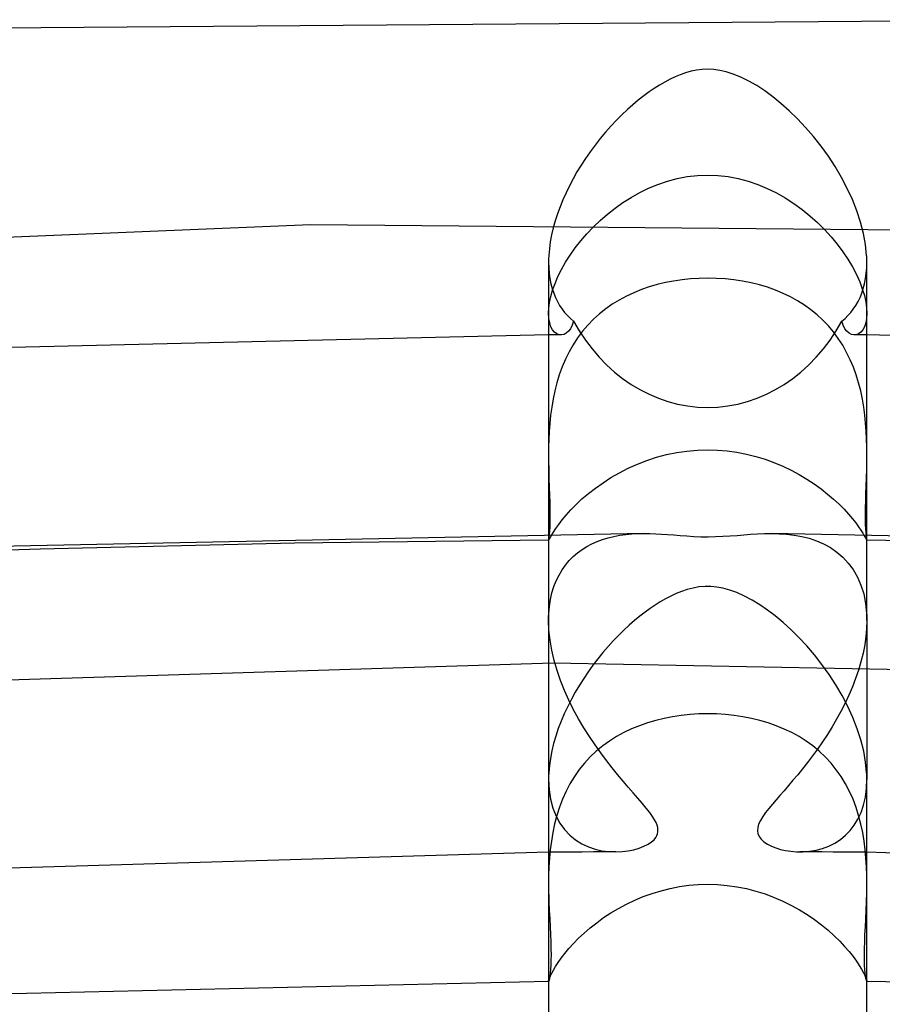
# Model space of a CAD drawing. Header units: millimetres. Extents: x -247 to 247, y -141 to 230.
# Tile 67 of 99: x -9 to 2, y 218 to 230. Entities that reach past the tile are written whole.
import ezdxf

# ---------------------------------------------------------------- set-up
doc = ezdxf.new("R2010")
doc.units = ezdxf.units.MM
doc.layers.add('HIDDEN', color=7, linetype='Continuous')
doc.layers.add('THICK', color=7, linetype='Continuous')

msp = doc.modelspace()

# ---------------------------------------------------------------- linework, layer by layer
at = {"layer": 'HIDDEN'}
for p, q in [((-0.627, 228.038), (-0.507, 228.079)), ((-0.507, 228.079), (-0.384, 228.112)), ((-0.384, 228.112), (-0.257, 228.136)), ((-0.257, 228.136), (-0.129, 228.151)), ((-0.129, 228.151), (0, 228.156)), ((0, 228.156), (0.129, 228.151)), ((0.129, 228.151), (0.257, 228.136)), ((0.257, 228.136), (0.383, 228.112)), ((0.383, 228.112), (0.507, 228.079)), ((0.507, 228.079), (0.629, 228.038)), ((-0.855, 227.936), (-0.743, 227.99)), ((-0.743, 227.99), (-0.627, 228.038)), ((0.629, 228.038), (0.748, 227.988)), ((0.748, 227.988), (0.863, 227.932)), ((-1.066, 227.81), (-0.963, 227.876)), ((-0.963, 227.876), (-0.855, 227.936)), ((0.863, 227.932), (0.975, 227.868)), ((0.975, 227.868), (1.083, 227.799)), ((-1.26, 227.665), (-1.165, 227.74)), ((-1.165, 227.74), (-1.066, 227.81)), ((1.083, 227.799), (1.186, 227.724)), ((1.186, 227.724), (1.285, 227.644)), ((-1.437, 227.504), (-1.351, 227.586)), ((-1.351, 227.586), (-1.26, 227.665)), ((1.285, 227.644), (1.379, 227.56)), ((-4.992, 227.531), (-20.41, 226.886)), ((10.486, 227.392), (-4.992, 227.531)), ((-1.518, 227.418), (-1.437, 227.504)), ((1.379, 227.56), (1.468, 227.472)), ((1.468, 227.472), (1.551, 227.381)), ((-1.664, 227.241), (-1.594, 227.33)), ((-1.594, 227.33), (-1.518, 227.418)), ((1.551, 227.381), (1.628, 227.288)), ((-1.728, 227.15), (-1.664, 227.241)), ((1.628, 227.288), (1.699, 227.193)), ((-1.786, 227.06), (-1.728, 227.15)), ((1.699, 227.193), (1.763, 227.098)), ((1.763, 227.098), (1.819, 227.002)), ((-2, 227.06), (-1.998, 226.989)), ((-1.998, 226.989), (-1.993, 226.92)), ((-1.882, 226.88), (-1.837, 226.969)), ((-1.837, 226.969), (-1.786, 227.06)), ((1.819, 227.002), (1.868, 226.908)), ((1.993, 226.92), (1.998, 226.989)), ((1.998, 226.989), (2, 227.06)), ((-1.993, 226.92), (-1.984, 226.854)), ((-1.984, 226.854), (-1.971, 226.79)), ((-1.919, 226.793), (-1.882, 226.88)), ((-0.322, 226.84), (-0.428, 226.824)), ((-0.215, 226.851), (-0.322, 226.84)), ((-0.108, 226.858), (-0.215, 226.851)), ((0, 226.86), (-0.108, 226.858)), ((0.11, 226.858), (0, 226.86)), ((0.22, 226.851), (0.11, 226.858)), ((0.329, 226.839), (0.22, 226.851)), ((0.437, 226.823), (0.329, 226.839)), ((1.868, 226.908), (1.91, 226.815)), ((1.971, 226.79), (1.984, 226.854)), ((1.984, 226.854), (1.993, 226.92)), ((-1.972, 226.629), (-1.949, 226.709)), ((-1.971, 226.79), (-1.955, 226.729)), ((-1.955, 226.729), (-1.936, 226.671)), ((-1.949, 226.709), (-1.919, 226.793)), ((-0.833, 226.716), (-0.929, 226.677)), ((-0.735, 226.75), (-0.833, 226.716)), ((-0.634, 226.78), (-0.735, 226.75)), ((-0.532, 226.804), (-0.634, 226.78)), ((-0.428, 226.824), (-0.532, 226.804)), ((0.544, 226.802), (0.437, 226.823)), ((0.649, 226.775), (0.544, 226.802)), ((0.752, 226.745), (0.649, 226.775)), ((0.851, 226.709), (0.752, 226.745)), ((0.948, 226.669), (0.851, 226.709)), ((1.91, 226.815), (1.943, 226.726)), ((1.936, 226.671), (1.955, 226.729)), ((1.943, 226.726), (1.969, 226.642)), ((1.955, 226.729), (1.971, 226.79)), ((-1.988, 226.554), (-1.972, 226.629)), ((-1.936, 226.671), (-1.914, 226.616)), ((-1.914, 226.616), (-1.889, 226.565)), ((-1.112, 226.585), (-1.199, 226.532)), ((-1.022, 226.634), (-1.112, 226.585)), ((-0.929, 226.677), (-1.022, 226.634)), ((1.04, 226.624), (0.948, 226.669)), ((1.13, 226.575), (1.04, 226.624)), ((1.889, 226.565), (1.914, 226.616)), ((1.914, 226.616), (1.936, 226.671)), ((1.969, 226.642), (1.986, 226.562)), ((-2, 226.419), (-1.997, 226.484)), ((-1.997, 226.484), (-1.988, 226.554)), ((-1.889, 226.565), (-1.861, 226.516)), ((-1.861, 226.516), (-1.831, 226.471)), ((-1.831, 226.471), (-1.798, 226.429)), ((-1.282, 226.474), (-1.361, 226.411)), ((-1.199, 226.532), (-1.282, 226.474)), ((1.215, 226.521), (1.13, 226.575)), ((1.297, 226.463), (1.215, 226.521)), ((1.374, 226.4), (1.297, 226.463)), ((1.798, 226.429), (1.83, 226.471)), ((1.83, 226.471), (1.861, 226.516)), ((1.861, 226.516), (1.889, 226.565)), ((1.986, 226.562), (1.997, 226.487)), ((1.997, 226.487), (2, 226.419)), ((-1.996, 226.354), (-2, 226.419)), ((-1.986, 226.298), (-1.996, 226.354)), ((-1.798, 226.429), (-1.763, 226.39)), ((-1.763, 226.39), (-1.726, 226.354)), ((-1.726, 226.354), (-1.687, 226.321)), ((-1.436, 226.343), (-1.507, 226.27)), ((-1.361, 226.411), (-1.436, 226.343)), ((1.447, 226.332), (1.374, 226.4)), ((1.516, 226.26), (1.447, 226.332)), ((1.687, 226.321), (1.726, 226.354)), ((1.726, 226.354), (1.763, 226.39)), ((1.763, 226.39), (1.798, 226.429)), ((1.996, 226.354), (1.986, 226.298)), ((2, 226.419), (1.996, 226.354)), ((-1.97, 226.25), (-1.986, 226.298)), ((-1.949, 226.212), (-1.97, 226.25)), ((-1.924, 226.182), (-1.949, 226.212)), ((-1.725, 226.225), (-1.75, 226.192)), ((-1.704, 226.268), (-1.725, 226.225)), ((-1.687, 226.321), (-1.704, 226.268)), ((-1.507, 226.27), (-1.574, 226.192)), ((1.58, 226.184), (1.516, 226.26)), ((1.704, 226.268), (1.687, 226.321)), ((1.725, 226.225), (1.704, 226.268)), ((1.75, 226.192), (1.725, 226.225)), ((1.949, 226.212), (1.924, 226.182)), ((1.97, 226.25), (1.949, 226.212)), ((1.986, 226.298), (1.97, 226.25)), ((-1.974, 226.146), (-2, 226.146)), ((-1.947, 226.146), (-1.974, 226.146)), ((-1.921, 226.146), (-1.947, 226.146)), ((-1.896, 226.161), (-1.924, 226.182)), ((-1.895, 226.146), (-1.921, 226.146)), ((-1.867, 226.149), (-1.896, 226.161)), ((-1.868, 226.147), (-1.895, 226.146)), ((-1.842, 226.147), (-1.868, 226.147)), ((-1.836, 226.147), (-1.867, 226.149)), ((-1.806, 226.153), (-1.836, 226.147)), ((-1.778, 226.168), (-1.806, 226.153)), ((-1.75, 226.192), (-1.778, 226.168)), ((-1.635, 226.11), (-1.691, 226.024)), ((-1.574, 226.192), (-1.635, 226.11)), ((1.64, 226.103), (1.58, 226.184)), ((1.696, 226.017), (1.64, 226.103)), ((1.777, 226.168), (1.75, 226.192)), ((1.806, 226.153), (1.777, 226.168)), ((1.836, 226.147), (1.806, 226.153)), ((1.867, 226.15), (1.836, 226.147)), ((1.868, 226.147), (1.842, 226.147)), ((1.897, 226.161), (1.867, 226.15)), ((1.895, 226.146), (1.868, 226.147)), ((1.921, 226.146), (1.895, 226.146)), ((1.924, 226.182), (1.897, 226.161)), ((1.947, 226.146), (1.921, 226.146)), ((1.974, 226.146), (1.947, 226.146)), ((2, 226.146), (1.974, 226.146)), ((-1.691, 226.024), (-1.743, 225.935)), ((1.746, 225.928), (1.696, 226.017)), ((-1.789, 225.842), (-1.83, 225.745)), ((-1.743, 225.935), (-1.789, 225.842)), ((1.791, 225.835), (1.746, 225.928)), ((-1.83, 225.745), (-1.866, 225.646)), ((1.831, 225.741), (1.791, 225.835)), ((1.866, 225.644), (1.831, 225.741)), ((-1.866, 225.646), (-1.896, 225.546)), ((1.897, 225.544), (1.866, 225.644)), ((-1.896, 225.546), (-1.922, 225.445)), ((1.923, 225.443), (1.897, 225.544)), ((-1.944, 225.342), (-1.961, 225.24)), ((-1.922, 225.445), (-1.944, 225.342)), ((1.944, 225.341), (1.923, 225.443)), ((1.961, 225.239), (1.944, 225.341)), ((-1.961, 225.24), (-1.975, 225.137)), ((1.975, 225.137), (1.961, 225.239)), ((-1.975, 225.137), (-1.985, 225.035)), ((1.985, 225.036), (1.975, 225.137)), ((-1.985, 225.035), (-1.992, 224.934)), ((1.992, 224.936), (1.985, 225.036)), ((-1.992, 224.934), (-1.997, 224.835)), ((1.997, 224.837), (1.992, 224.936)), ((-1.999, 224.738), (-2, 224.644)), ((-1.997, 224.835), (-1.999, 224.738)), ((1.999, 224.74), (1.997, 224.837)), ((2, 224.644), (1.999, 224.74)), ((-2, 224.644), (-2, 224.63)), ((-2, 224.63), (-2, 224.617)), ((-2, 224.617), (-2, 224.604)), ((-2, 224.604), (-2, 224.591)), ((-0.765, 224.569), (-0.642, 224.609)), ((-0.642, 224.609), (-0.517, 224.643)), ((-0.517, 224.643), (-0.39, 224.669)), ((-0.39, 224.669), (-0.261, 224.688)), ((-0.261, 224.688), (-0.13, 224.7)), ((-0.13, 224.7), (0, 224.704)), ((0, 224.704), (0.123, 224.7)), ((0.123, 224.7), (0.246, 224.69)), ((0.246, 224.69), (0.367, 224.673)), ((0.367, 224.673), (0.487, 224.65)), ((0.487, 224.65), (0.605, 224.62)), ((0.605, 224.62), (0.72, 224.585)), ((2, 224.631), (2, 224.644)), ((2, 224.618), (2, 224.631)), ((2, 224.605), (2, 224.618)), ((2, 224.592), (2, 224.605)), ((-2, 224.591), (-2, 224.579)), ((-2, 224.579), (-2, 224.566)), ((-2, 224.566), (-1.998, 224.451)), ((-0.998, 224.472), (-0.883, 224.523)), ((-0.883, 224.523), (-0.765, 224.569)), ((0.72, 224.585), (0.832, 224.544)), ((0.832, 224.544), (0.942, 224.498)), ((0.942, 224.498), (1.047, 224.448)), ((1.998, 224.457), (2, 224.566)), ((2, 224.579), (2, 224.592)), ((2, 224.566), (2, 224.579)), ((-1.998, 224.451), (-1.995, 224.34)), ((-1.316, 224.29), (-1.216, 224.354)), ((-1.216, 224.354), (-1.109, 224.415)), ((-1.109, 224.415), (-0.998, 224.472)), ((1.047, 224.448), (1.149, 224.393)), ((1.149, 224.393), (1.246, 224.335)), ((1.991, 224.249), (1.995, 224.351)), ((1.995, 224.351), (1.998, 224.457)), ((-1.995, 224.34), (-1.991, 224.233)), ((-1.991, 224.233), (-1.988, 224.132)), ((-1.41, 224.223), (-1.316, 224.29)), ((1.246, 224.335), (1.338, 224.275)), ((1.338, 224.275), (1.425, 224.212)), ((1.988, 224.151), (1.991, 224.249)), ((-1.988, 224.132), (-1.985, 224.036)), ((-1.58, 224.085), (-1.498, 224.154)), ((-1.498, 224.154), (-1.41, 224.223)), ((1.425, 224.212), (1.507, 224.147)), ((1.507, 224.147), (1.582, 224.083)), ((1.986, 224.06), (1.988, 224.151)), ((-1.985, 224.036), (-1.983, 223.947)), ((-1.721, 223.948), (-1.654, 224.015)), ((-1.654, 224.015), (-1.58, 224.085)), ((1.582, 224.083), (1.65, 224.019)), ((1.65, 224.019), (1.713, 223.956)), ((1.984, 223.975), (1.986, 224.06)), ((-1.983, 223.866), (-1.984, 223.795)), ((-1.983, 223.947), (-1.983, 223.866)), ((-1.83, 223.822), (-1.779, 223.883)), ((-1.779, 223.883), (-1.721, 223.948)), ((1.713, 223.956), (1.768, 223.895)), ((1.768, 223.895), (1.818, 223.837)), ((1.983, 223.897), (1.984, 223.975)), ((1.984, 223.827), (1.983, 223.897)), ((-1.986, 223.733), (-1.989, 223.68)), ((-1.984, 223.795), (-1.986, 223.733)), ((-1.91, 223.714), (-1.873, 223.765)), ((-1.873, 223.765), (-1.83, 223.822)), ((1.818, 223.837), (1.86, 223.784)), ((1.86, 223.784), (1.895, 223.735)), ((1.895, 223.735), (1.925, 223.691)), ((1.985, 223.765), (1.984, 223.827)), ((1.987, 223.71), (1.985, 223.765)), ((-2, 223.645), (-2, 222.557)), ((-1.993, 223.637), (-1.996, 223.604)), ((-1.989, 223.68), (-1.993, 223.637)), ((-1.977, 223.604), (-1.961, 223.633)), ((-1.961, 223.633), (-1.938, 223.67)), ((-1.938, 223.67), (-1.91, 223.714)), ((-1.252, 223.597), (-1.18, 223.615)), ((-1.18, 223.615), (-1.105, 223.629)), ((-1.105, 223.629), (-1.03, 223.639)), ((-1.03, 223.639), (-0.953, 223.646)), ((-0.953, 223.646), (-0.877, 223.65)), ((-0.877, 223.65), (-0.802, 223.651)), ((0.803, 223.651), (0.896, 223.649)), ((0.896, 223.649), (0.991, 223.643)), ((0.991, 223.643), (1.086, 223.632)), ((1.086, 223.632), (1.181, 223.614)), ((1.181, 223.614), (1.275, 223.591)), ((1.925, 223.691), (1.948, 223.654)), ((1.948, 223.654), (1.967, 223.622)), ((1.967, 223.622), (1.981, 223.597)), ((1.991, 223.665), (1.987, 223.71)), ((1.994, 223.628), (1.991, 223.665)), ((1.997, 223.6), (1.994, 223.628)), ((2, 222.557), (2, 223.645)), ((-5.195, 223.528), (-8.388, 223.455)), ((-1.999, 223.566), (-5.195, 223.528)), ((-1.999, 223.582), (-2, 223.569)), ((-2, 223.569), (-2, 223.568)), ((-2, 223.568), (-2, 223.567)), ((-2, 223.567), (-2, 223.567)), ((-2, 223.567), (-2, 223.566)), ((-2, 223.566), (-1.999, 223.566)), ((-1.996, 223.604), (-1.999, 223.582)), ((-1.999, 223.566), (-1.996, 223.57)), ((-1.999, 223.566), (-1.999, 223.566)), ((-1.996, 223.57), (-1.988, 223.583)), ((-1.988, 223.583), (-1.977, 223.604)), ((-1.579, 223.451), (-1.518, 223.488)), ((-1.518, 223.488), (-1.455, 223.522)), ((-1.455, 223.522), (-1.39, 223.551)), ((-1.39, 223.551), (-1.322, 223.576)), ((-1.322, 223.576), (-1.252, 223.597)), ((1.275, 223.591), (1.367, 223.56)), ((1.367, 223.56), (1.457, 223.521)), ((1.457, 223.521), (1.543, 223.474)), ((1.981, 223.597), (1.99, 223.58)), ((1.99, 223.58), (1.996, 223.569)), ((1.996, 223.569), (1.999, 223.566)), ((1.999, 223.58), (1.997, 223.6)), ((2, 223.569), (1.999, 223.58)), ((1.999, 223.566), (1.999, 223.566)), ((1.999, 223.566), (2, 223.566)), ((5.195, 223.528), (1.999, 223.566)), ((2, 223.568), (2, 223.569)), ((2, 223.567), (2, 223.568)), ((2, 223.566), (2, 223.567)), ((2, 223.567), (2, 223.567)), ((-8.388, 223.455), (-11.576, 223.349)), ((-1.741, 223.31), (-1.69, 223.362)), ((-1.69, 223.362), (-1.636, 223.408)), ((-1.636, 223.408), (-1.579, 223.451)), ((1.543, 223.474), (1.624, 223.418)), ((1.624, 223.418), (1.699, 223.354)), ((-1.83, 223.194), (-1.787, 223.254)), ((-1.787, 223.254), (-1.741, 223.31)), ((1.699, 223.354), (1.767, 223.28)), ((1.767, 223.28), (1.828, 223.197)), ((-1.903, 223.058), (-1.869, 223.128)), ((-1.869, 223.128), (-1.83, 223.194)), ((1.828, 223.197), (1.882, 223.104)), ((-1.933, 222.983), (-1.903, 223.058)), ((1.882, 223.104), (1.926, 223.002)), ((1.926, 223.002), (1.96, 222.892)), ((-1.976, 222.822), (-1.957, 222.904)), ((-1.957, 222.904), (-1.933, 222.983)), ((1.96, 222.892), (1.984, 222.772)), ((-1.989, 222.735), (-1.976, 222.822)), ((1.984, 222.772), (1.997, 222.645)), ((-1.999, 222.616), (-1.998, 222.631)), ((-1.998, 222.631), (-1.998, 222.645)), ((-1.998, 222.645), (-1.989, 222.735)), ((1.997, 222.645), (1.998, 222.631)), ((1.998, 222.631), (1.999, 222.616)), ((-2, 222.587), (-1.999, 222.602)), ((-2, 222.572), (-2, 222.587)), ((-2, 222.557), (-2, 222.572)), ((-1.995, 222.435), (-2, 222.557)), ((-2, 222.557), (-2, 220.56)), ((-1.999, 222.602), (-1.999, 222.616)), ((2, 222.557), (1.997, 222.458)), ((1.999, 222.616), (1.999, 222.602)), ((1.999, 222.602), (2, 222.587)), ((2, 222.587), (2, 222.572)), ((2, 222.572), (2, 222.557)), ((2, 222.557), (2, 220.56)), ((-1.982, 222.31), (-1.995, 222.435)), ((1.997, 222.458), (1.988, 222.356)), ((-1.96, 222.183), (-1.982, 222.31)), ((1.973, 222.251), (1.952, 222.146)), ((1.988, 222.356), (1.973, 222.251)), ((-1.93, 222.056), (-1.96, 222.183)), ((1.952, 222.146), (1.926, 222.04)), ((-1.943, 222.022), (-17.52, 221.538)), ((13.657, 221.73), (-1.943, 222.022)), ((-1.893, 221.929), (-1.93, 222.056)), ((1.926, 222.04), (1.895, 221.934)), ((-1.849, 221.803), (-1.893, 221.929)), ((1.895, 221.934), (1.859, 221.828)), ((-1.8, 221.679), (-1.849, 221.803)), ((1.859, 221.828), (1.818, 221.723)), ((-1.745, 221.557), (-1.8, 221.679)), ((1.818, 221.723), (1.774, 221.619)), ((-1.686, 221.437), (-1.745, 221.557)), ((1.726, 221.517), (1.674, 221.416)), ((1.774, 221.619), (1.726, 221.517)), ((-1.622, 221.321), (-1.686, 221.437)), ((-0.111, 221.383), (-0.222, 221.376)), ((0, 221.385), (-0.111, 221.383)), ((0.111, 221.383), (0, 221.385)), ((0.223, 221.376), (0.111, 221.383)), ((1.674, 221.416), (1.62, 221.317)), ((-1.555, 221.207), (-1.622, 221.321)), ((-0.758, 221.271), (-0.859, 221.236)), ((-0.654, 221.302), (-0.758, 221.271)), ((-0.549, 221.327), (-0.654, 221.302)), ((-0.441, 221.348), (-0.549, 221.327)), ((-0.332, 221.364), (-0.441, 221.348)), ((-0.222, 221.376), (-0.332, 221.364)), ((0.333, 221.364), (0.223, 221.376)), ((0.442, 221.348), (0.333, 221.364)), ((0.55, 221.327), (0.442, 221.348)), ((0.656, 221.301), (0.55, 221.327)), ((0.76, 221.27), (0.656, 221.301)), ((0.862, 221.235), (0.76, 221.27)), ((1.62, 221.317), (1.563, 221.22)), ((-1.486, 221.098), (-1.555, 221.207)), ((-1.054, 221.15), (-1.146, 221.099)), ((-0.958, 221.195), (-1.054, 221.15)), ((-0.859, 221.236), (-0.958, 221.195)), ((0.96, 221.194), (0.862, 221.235)), ((1.056, 221.149), (0.96, 221.194)), ((1.148, 221.098), (1.056, 221.149)), ((1.563, 221.22), (1.504, 221.125)), ((-1.416, 220.994), (-1.486, 221.098)), ((-1.235, 221.043), (-1.32, 220.982)), ((-1.146, 221.099), (-1.235, 221.043)), ((1.237, 221.042), (1.148, 221.098)), ((1.322, 220.981), (1.237, 221.042)), ((1.442, 221.032), (1.38, 220.942)), ((1.504, 221.125), (1.442, 221.032)), ((-1.4, 220.916), (-1.477, 220.844)), ((-1.345, 220.894), (-1.416, 220.994)), ((-1.32, 220.982), (-1.4, 220.916)), ((-1.273, 220.798), (-1.345, 220.894)), ((1.38, 220.942), (1.317, 220.856)), ((1.402, 220.914), (1.322, 220.981)), ((1.479, 220.842), (1.402, 220.914)), ((-1.548, 220.766), (-1.614, 220.685)), ((-1.477, 220.844), (-1.548, 220.766)), ((-1.202, 220.708), (-1.273, 220.798)), ((1.254, 220.773), (1.192, 220.695)), ((1.317, 220.856), (1.254, 220.773)), ((1.55, 220.765), (1.479, 220.842)), ((1.615, 220.683), (1.55, 220.765)), ((-1.614, 220.685), (-1.675, 220.598)), ((-1.132, 220.622), (-1.202, 220.708)), ((1.192, 220.695), (1.131, 220.62)), ((1.676, 220.597), (1.615, 220.683)), ((-2, 220.56), (-1.994, 220.431)), ((-1.675, 220.598), (-1.731, 220.507)), ((-1.064, 220.54), (-1.132, 220.622)), ((-0.999, 220.464), (-1.064, 220.54)), ((1.071, 220.549), (1.014, 220.482)), ((1.131, 220.62), (1.071, 220.549)), ((1.732, 220.506), (1.676, 220.597)), ((1.995, 220.446), (2, 220.56)), ((-1.994, 220.431), (-1.976, 220.311)), ((-1.781, 220.412), (-1.825, 220.313)), ((-1.731, 220.507), (-1.781, 220.412)), ((-0.936, 220.392), (-0.999, 220.464)), ((-0.877, 220.324), (-0.936, 220.392)), ((0.959, 220.418), (0.907, 220.359)), ((1.014, 220.482), (0.959, 220.418)), ((1.782, 220.41), (1.732, 220.506)), ((1.826, 220.311), (1.782, 220.41)), ((1.981, 220.338), (1.995, 220.446)), ((-1.976, 220.311), (-1.946, 220.201)), ((-1.825, 220.313), (-1.864, 220.211)), ((-0.822, 220.26), (-0.877, 220.324)), ((0.859, 220.303), (0.813, 220.25)), ((0.907, 220.359), (0.859, 220.303)), ((1.864, 220.209), (1.826, 220.311)), ((1.958, 220.238), (1.981, 220.338)), ((-1.946, 220.201), (-1.906, 220.1)), ((-1.864, 220.211), (-1.897, 220.107)), ((-0.773, 220.201), (-0.822, 220.26)), ((-0.729, 220.146), (-0.773, 220.201)), ((-0.694, 220.096), (-0.729, 220.146)), ((0.728, 220.144), (0.692, 220.093)), ((0.769, 220.197), (0.728, 220.144)), ((0.813, 220.25), (0.769, 220.197)), ((1.897, 220.106), (1.864, 220.209)), ((1.888, 220.062), (1.927, 220.146)), ((1.927, 220.146), (1.958, 220.238)), ((-1.897, 220.107), (-1.925, 220.001)), ((-1.906, 220.1), (-1.857, 220.009)), ((-0.668, 220.053), (-0.694, 220.096)), ((-0.649, 220.017), (-0.668, 220.053)), ((0.662, 220.043), (0.64, 219.997)), ((0.692, 220.093), (0.662, 220.043)), ((1.842, 219.986), (1.888, 220.062)), ((1.925, 220), (1.897, 220.106)), ((-1.925, 220.001), (-1.947, 219.893)), ((-1.857, 220.009), (-1.798, 219.929)), ((-1.798, 219.929), (-1.732, 219.859)), ((-0.636, 219.985), (-0.649, 220.017)), ((-0.628, 219.956), (-0.636, 219.985)), ((-0.63, 219.878), (-0.625, 219.903)), ((-0.625, 219.929), (-0.628, 219.956)), ((-0.625, 219.903), (-0.625, 219.929)), ((0.628, 219.955), (0.625, 219.916)), ((0.625, 219.916), (0.63, 219.879)), ((0.64, 219.997), (0.628, 219.955)), ((1.731, 219.858), (1.79, 219.918)), ((1.79, 219.918), (1.842, 219.986)), ((1.948, 219.892), (1.925, 220)), ((-1.965, 219.785), (-1.979, 219.677)), ((-1.947, 219.893), (-1.965, 219.785)), ((-1.732, 219.859), (-1.66, 219.801)), ((-1.66, 219.801), (-1.582, 219.752)), ((-0.748, 219.747), (-0.706, 219.775)), ((-0.706, 219.775), (-0.675, 219.803)), ((-0.675, 219.803), (-0.653, 219.83)), ((-0.653, 219.83), (-0.639, 219.854)), ((-0.639, 219.854), (-0.63, 219.878)), ((0.63, 219.879), (0.645, 219.843)), ((0.645, 219.843), (0.67, 219.809)), ((0.67, 219.809), (0.706, 219.776)), ((0.706, 219.776), (0.75, 219.746)), ((1.597, 219.76), (1.667, 219.805)), ((1.667, 219.805), (1.731, 219.858)), ((1.966, 219.784), (1.948, 219.892)), ((1.979, 219.676), (1.966, 219.784)), ((-1.979, 219.677), (-1.989, 219.569)), ((-1.582, 219.752), (-1.5, 219.713)), ((-1.437, 219.649), (-1.578, 219.648)), ((-1.5, 219.713), (-1.415, 219.684)), ((-1.297, 219.649), (-1.437, 219.649)), ((-1.415, 219.684), (-1.329, 219.665)), ((-1.329, 219.665), (-1.242, 219.653)), ((-1.156, 219.65), (-1.297, 219.649)), ((-1.242, 219.653), (-1.156, 219.65)), ((-1.156, 219.65), (-1.077, 219.653)), ((-1.077, 219.653), (-1.001, 219.663)), ((-1.001, 219.663), (-0.929, 219.677)), ((-0.929, 219.677), (-0.862, 219.697)), ((-0.862, 219.697), (-0.801, 219.72)), ((-0.801, 219.72), (-0.748, 219.747)), ((0.75, 219.746), (0.8, 219.721)), ((0.8, 219.721), (0.855, 219.699)), ((0.855, 219.699), (0.914, 219.681)), ((0.914, 219.681), (0.978, 219.667)), ((0.978, 219.667), (1.046, 219.657)), ((1.046, 219.657), (1.117, 219.651)), ((1.117, 219.651), (1.197, 219.651)), ((1.296, 219.649), (1.156, 219.65)), ((1.197, 219.651), (1.278, 219.657)), ((1.278, 219.657), (1.361, 219.671)), ((1.437, 219.649), (1.296, 219.649)), ((1.361, 219.671), (1.443, 219.693)), ((1.578, 219.648), (1.437, 219.649)), ((1.443, 219.693), (1.522, 219.723)), ((1.522, 219.723), (1.597, 219.76)), ((1.989, 219.569), (1.979, 219.676)), ((-1.859, 219.646), (-2, 219.645)), ((-1.989, 219.569), (-1.995, 219.463)), ((-1.719, 219.647), (-1.859, 219.646)), ((-1.578, 219.648), (-1.719, 219.647)), ((1.719, 219.647), (1.578, 219.648)), ((1.859, 219.646), (1.719, 219.647)), ((2, 219.645), (1.859, 219.646)), ((1.996, 219.463), (1.989, 219.569)), ((-1.995, 219.463), (-1.999, 219.358)), ((1.999, 219.358), (1.996, 219.463)), ((-1.999, 219.358), (-2, 219.254)), ((2, 219.255), (1.999, 219.358)), ((-2, 219.254), (-2, 219.215)), ((-2, 219.215), (-1.999, 219.176)), ((-1.999, 219.176), (-1.999, 219.137)), ((-0.7, 219.128), (-0.587, 219.162)), ((-0.587, 219.162), (-0.472, 219.191)), ((-0.472, 219.191), (-0.356, 219.214)), ((-0.356, 219.214), (-0.238, 219.23)), ((-0.238, 219.23), (-0.119, 219.24)), ((-0.119, 219.24), (0, 219.243)), ((0, 219.243), (0.123, 219.24)), ((0.123, 219.24), (0.245, 219.229)), ((0.245, 219.229), (0.367, 219.212)), ((0.367, 219.212), (0.487, 219.188)), ((0.487, 219.188), (0.605, 219.157)), ((0.605, 219.157), (0.721, 219.121)), ((1.999, 219.176), (2, 219.215)), ((1.999, 219.137), (1.999, 219.176)), ((2, 219.215), (2, 219.255)), ((-1.999, 219.137), (-1.998, 219.098)), ((-1.998, 219.098), (-1.997, 219.06)), ((-1.997, 219.06), (-1.996, 219.022)), ((-1.021, 218.994), (-0.917, 219.043)), ((-0.917, 219.043), (-0.81, 219.088)), ((-0.81, 219.088), (-0.7, 219.128)), ((0.721, 219.121), (0.834, 219.078)), ((0.834, 219.078), (0.944, 219.031)), ((0.944, 219.031), (1.051, 218.978)), ((1.996, 219.022), (1.997, 219.06)), ((1.997, 219.06), (1.998, 219.098)), ((1.998, 219.098), (1.999, 219.137)), ((-1.996, 219.022), (-1.991, 218.913)), ((-1.991, 218.913), (-1.986, 218.808)), ((-1.216, 218.883), (-1.121, 218.94)), ((-1.121, 218.94), (-1.021, 218.994)), ((1.051, 218.978), (1.153, 218.921)), ((1.153, 218.921), (1.251, 218.861)), ((1.986, 218.809), (1.991, 218.914)), ((1.991, 218.914), (1.996, 219.022)), ((-1.986, 218.808), (-1.981, 218.707)), ((-1.395, 218.76), (-1.308, 218.823)), ((-1.308, 218.823), (-1.216, 218.883)), ((1.251, 218.861), (1.343, 218.798)), ((1.343, 218.798), (1.431, 218.732)), ((1.981, 218.708), (1.986, 218.809)), ((-1.981, 218.707), (-1.976, 218.61)), ((-1.553, 218.63), (-1.477, 218.695)), ((-1.477, 218.695), (-1.395, 218.76)), ((1.431, 218.732), (1.513, 218.664)), ((1.513, 218.664), (1.589, 218.596)), ((1.976, 218.611), (1.981, 218.708)), ((-1.976, 218.61), (-1.973, 218.518)), ((-1.687, 218.499), (-1.623, 218.564)), ((-1.623, 218.564), (-1.553, 218.63)), ((1.589, 218.596), (1.659, 218.528)), ((1.973, 218.52), (1.976, 218.611)), ((-1.973, 218.518), (-1.97, 218.434)), ((-1.97, 218.434), (-1.969, 218.357)), ((-1.797, 218.373), (-1.745, 218.435)), ((-1.745, 218.435), (-1.687, 218.499)), ((1.659, 218.528), (1.721, 218.461)), ((1.721, 218.461), (1.777, 218.396)), ((1.969, 218.358), (1.97, 218.435)), ((1.97, 218.435), (1.973, 218.52)), ((-1.969, 218.357), (-1.97, 218.287)), ((-1.88, 218.259), (-1.842, 218.314)), ((-1.842, 218.314), (-1.797, 218.373)), ((1.777, 218.396), (1.827, 218.334)), ((1.827, 218.334), (1.869, 218.275)), ((1.97, 218.288), (1.969, 218.358)), ((1.971, 218.225), (1.97, 218.288)), ((-1.975, 218.17), (-1.979, 218.124)), ((-1.971, 218.224), (-1.975, 218.17)), ((-1.97, 218.287), (-1.971, 218.224)), ((-1.96, 218.124), (-1.939, 218.164)), ((-1.939, 218.164), (-1.912, 218.209)), ((-1.912, 218.209), (-1.88, 218.259)), ((1.869, 218.275), (1.904, 218.222)), ((1.904, 218.222), (1.933, 218.174)), ((1.933, 218.174), (1.956, 218.131)), ((1.975, 218.171), (1.971, 218.225)), ((1.979, 218.124), (1.975, 218.171)), ((-1.999, 218.029), (-1.995, 218.043)), ((-1.995, 218.043), (-1.987, 218.063)), ((-1.989, 218.058), (-1.994, 218.038)), ((-1.984, 218.087), (-1.989, 218.058)), ((-1.987, 218.063), (-1.976, 218.09)), ((-1.979, 218.124), (-1.984, 218.087)), ((-1.976, 218.09), (-1.96, 218.124)), ((1.956, 218.131), (1.974, 218.095)), ((1.974, 218.095), (1.986, 218.066)), ((1.984, 218.087), (1.979, 218.124)), ((1.989, 218.058), (1.984, 218.087)), ((1.986, 218.066), (1.994, 218.044)), ((1.994, 218.038), (1.989, 218.058)), ((1.994, 218.044), (1.999, 218.03)), ((-2, 218.022), (-1.999, 218.029)), ((-1.998, 218.026), (-2, 218.022)), ((-2, 218.022), (-2, 218.022)), ((-2, 218.022), (-2, 218.022)), ((-2, 218.022), (-2, 218.022)), ((-2, 218.022), (-2, 218.022)), ((-2, 218.022), (-2, 218.022)), ((-2, 218.022), (-2, 218.022)), ((-1.994, 218.038), (-1.998, 218.026)), ((1.998, 218.026), (1.994, 218.038)), ((2, 218.022), (1.998, 218.026)), ((1.999, 218.03), (2, 218.022)), ((2, 218.022), (2, 218.022)), ((2, 218.022), (2, 218.022)), ((2, 218.022), (2, 218.022)), ((2, 218.022), (2, 218.022)), ((2, 218.022), (2, 218.022)), ((2, 218.022), (2, 218.022))]:
    msp.add_line(p, q, dxfattribs=at)
for start_param, end_param in [(2.137777, 3.141593), (3.141593, 4.145409)]:
    msp.add_ellipse((0, 227.58), major_axis=(0, 2.344), ratio=0.853297, start_param=start_param, end_param=end_param, dxfattribs=at)
at = {"layer": 'THICK'}
for p, q in [((5.113, 230.109), (-9.615, 229.997)), ((-0.278, 229.44), (-0.345, 229.417)), ((-0.21, 229.46), (-0.278, 229.44)), ((-0.14, 229.474), (-0.21, 229.46)), ((-0.069, 229.483), (-0.14, 229.474)), ((0.004, 229.486), (-0.069, 229.483)), ((0.076, 229.482), (0.004, 229.486)), ((0.151, 229.472), (0.076, 229.482)), ((0.232, 229.454), (0.151, 229.472)), ((0.321, 229.426), (0.232, 229.454)), ((0.418, 229.387), (0.321, 229.426)), ((-0.54, 229.325), (-0.605, 229.287)), ((-0.474, 229.36), (-0.54, 229.325)), ((-0.409, 229.391), (-0.474, 229.36)), ((-0.345, 229.417), (-0.409, 229.391)), ((0.516, 229.338), (0.418, 229.387)), ((0.616, 229.28), (0.516, 229.338)), ((-0.737, 229.2), (-0.804, 229.15)), ((-0.671, 229.245), (-0.737, 229.2)), ((-0.605, 229.287), (-0.671, 229.245)), ((0.716, 229.214), (0.616, 229.28)), ((0.817, 229.14), (0.716, 229.214)), ((-0.872, 229.097), (-0.94, 229.039)), ((-0.804, 229.15), (-0.872, 229.097)), ((0.92, 229.057), (0.817, 229.14)), ((1.023, 228.965), (0.92, 229.057)), ((-1.009, 228.978), (-1.078, 228.913)), ((-0.94, 229.039), (-1.009, 228.978)), ((1.127, 228.864), (1.023, 228.965)), ((-1.147, 228.844), (-1.216, 228.771)), ((-1.078, 228.913), (-1.147, 228.844)), ((1.23, 228.755), (1.127, 228.864)), ((-1.284, 228.694), (-1.35, 228.614)), ((-1.216, 228.771), (-1.284, 228.694)), ((1.33, 228.639), (1.23, 228.755)), ((-1.35, 228.614), (-1.415, 228.533)), ((1.426, 228.518), (1.33, 228.639)), ((-1.476, 228.45), (-1.535, 228.366)), ((-1.415, 228.533), (-1.476, 228.45)), ((1.517, 228.392), (1.426, 228.518)), ((-1.535, 228.366), (-1.591, 228.281)), ((1.603, 228.262), (1.517, 228.392)), ((-1.643, 228.195), (-1.692, 228.108)), ((-1.591, 228.281), (-1.643, 228.195)), ((1.682, 228.127), (1.603, 228.262)), ((-1.692, 228.108), (-1.738, 228.021)), ((1.754, 227.989), (1.682, 228.127)), ((-1.738, 228.021), (-1.781, 227.934)), ((1.819, 227.849), (1.754, 227.989)), ((-1.82, 227.846), (-1.856, 227.758)), ((-1.781, 227.934), (-1.82, 227.846)), ((1.875, 227.707), (1.819, 227.849)), ((-1.856, 227.758), (-1.889, 227.669)), ((1.922, 227.564), (1.875, 227.707)), ((-1.917, 227.58), (-1.942, 227.492)), ((-1.889, 227.669), (-1.917, 227.58)), ((-1.942, 227.492), (-1.962, 227.403)), ((1.959, 227.421), (1.922, 227.564)), ((-1.962, 227.403), (-1.979, 227.316)), ((1.984, 227.282), (1.959, 227.421)), ((-1.99, 227.23), (-1.998, 227.146)), ((-1.979, 227.316), (-1.99, 227.23)), ((1.997, 227.146), (1.984, 227.282)), ((-1.999, 227.103), (-2, 227.088)), ((-2, 227.088), (-2, 227.074)), ((-2, 227.074), (-2, 227.06)), ((-1.998, 227.131), (-1.999, 227.117)), ((-1.999, 227.117), (-1.999, 227.103)), ((-1.998, 227.146), (-1.998, 227.131)), ((1.998, 227.131), (1.997, 227.146)), ((1.999, 227.117), (1.998, 227.131)), ((1.999, 227.103), (1.999, 227.117)), ((2, 227.089), (1.999, 227.103)), ((2, 227.074), (2, 227.089)), ((2, 227.06), (2, 227.074)), ((-2, 227.06), (-2, 223.645)), ((2, 223.645), (2, 227.06)), ((-2, 226.146), (-11.578, 225.924)), ((11.866, 225.913), (2, 226.146)), ((-0.802, 223.651), (-10.177, 223.462)), ((-0.802, 223.651), (-0.727, 223.651)), ((-0.727, 223.651), (-0.653, 223.648)), ((-0.653, 223.648), (-0.581, 223.644)), ((-0.581, 223.644), (-0.505, 223.639)), ((-0.505, 223.639), (-0.426, 223.633)), ((-0.426, 223.633), (-0.345, 223.626)), ((-0.345, 223.626), (-0.262, 223.62)), ((-0.262, 223.62), (-0.176, 223.615)), ((-0.176, 223.615), (-0.088, 223.611)), ((-0.088, 223.611), (0.004, 223.61)), ((0.004, 223.61), (0.098, 223.612)), ((0.098, 223.612), (0.191, 223.616)), ((0.191, 223.616), (0.281, 223.622)), ((0.281, 223.622), (0.369, 223.628)), ((0.369, 223.628), (0.454, 223.635)), ((0.454, 223.635), (0.539, 223.641)), ((0.539, 223.641), (0.626, 223.647)), ((0.626, 223.647), (0.714, 223.65)), ((0.714, 223.65), (0.803, 223.651)), ((10.312, 223.457), (0.802, 223.651)), ((-0.397, 222.896), (-0.465, 222.864)), ((-0.328, 222.924), (-0.397, 222.896)), ((-0.257, 222.947), (-0.328, 222.924)), ((-0.184, 222.966), (-0.257, 222.947)), ((-0.11, 222.979), (-0.184, 222.966)), ((-0.034, 222.985), (-0.11, 222.979)), ((0.041, 222.985), (-0.034, 222.985)), ((0.114, 222.978), (0.041, 222.985)), ((0.192, 222.964), (0.114, 222.978)), ((0.276, 222.941), (0.192, 222.964)), ((0.368, 222.908), (0.276, 222.941)), ((0.463, 222.865), (0.368, 222.908)), ((-0.659, 222.752), (-0.723, 222.709)), ((-0.597, 222.792), (-0.659, 222.752)), ((-0.532, 222.829), (-0.597, 222.792)), ((-0.465, 222.864), (-0.532, 222.829)), ((0.559, 222.814), (0.463, 222.865)), ((0.655, 222.755), (0.559, 222.814)), ((0.751, 222.689), (0.655, 222.755)), ((-0.788, 222.662), (-0.853, 222.612)), ((-0.723, 222.709), (-0.788, 222.662)), ((0.849, 222.615), (0.751, 222.689)), ((-0.986, 222.499), (-1.053, 222.437)), ((-0.919, 222.557), (-0.986, 222.499)), ((-0.853, 222.612), (-0.919, 222.557)), ((0.948, 222.532), (0.849, 222.615)), ((1.048, 222.442), (0.948, 222.532)), ((-1.12, 222.371), (-1.187, 222.302)), ((-1.053, 222.437), (-1.12, 222.371)), ((1.147, 222.344), (1.048, 222.442)), ((-1.187, 222.302), (-1.253, 222.229)), ((1.245, 222.238), (1.147, 222.344)), ((-1.318, 222.154), (-1.381, 222.076)), ((-1.253, 222.229), (-1.318, 222.154)), ((1.342, 222.125), (1.245, 222.238)), ((1.436, 222.005), (1.342, 222.125)), ((-1.381, 222.076), (-1.442, 221.996)), ((1.526, 221.879), (1.436, 222.005)), ((-1.501, 221.914), (-1.558, 221.83)), ((-1.442, 221.996), (-1.501, 221.914)), ((1.61, 221.749), (1.526, 221.879)), ((-1.558, 221.83), (-1.613, 221.744)), ((-1.665, 221.657), (-1.714, 221.568)), ((-1.613, 221.744), (-1.665, 221.657)), ((1.689, 221.615), (1.61, 221.749)), ((-1.714, 221.568), (-1.76, 221.477)), ((1.76, 221.478), (1.689, 221.615)), ((-1.803, 221.385), (-1.842, 221.293)), ((-1.76, 221.477), (-1.803, 221.385)), ((1.824, 221.338), (1.76, 221.478)), ((-1.842, 221.293), (-1.878, 221.199)), ((1.879, 221.197), (1.824, 221.338)), ((-1.878, 221.199), (-1.909, 221.106)), ((1.924, 221.057), (1.879, 221.197)), ((-1.937, 221.012), (-1.959, 220.918)), ((-1.909, 221.106), (-1.937, 221.012)), ((1.96, 220.917), (1.924, 221.057)), ((-1.959, 220.918), (-1.977, 220.825)), ((1.984, 220.778), (1.96, 220.917)), ((-1.977, 220.825), (-1.99, 220.734)), ((1.997, 220.645), (1.984, 220.778)), ((-1.998, 220.645), (-1.998, 220.631)), ((-1.99, 220.734), (-1.998, 220.645)), ((1.998, 220.631), (1.997, 220.645)), ((-1.999, 220.602), (-2, 220.588)), ((-2, 220.588), (-2, 220.574)), ((-2, 220.574), (-2, 220.56)), ((-2, 220.56), (-2, 216.144)), ((-1.998, 220.631), (-1.999, 220.616)), ((-1.999, 220.616), (-1.999, 220.602)), ((1.999, 220.616), (1.998, 220.631)), ((1.999, 220.602), (1.999, 220.616)), ((2, 220.588), (1.999, 220.602)), ((2, 220.574), (2, 220.588)), ((2, 220.56), (2, 220.574)), ((2, 216.144), (2, 220.56)), ((-2, 219.645), (-13.859, 219.293)), ((13.86, 219.293), (2, 219.645)), ((-2, 218.022), (-12.456, 217.778)), ((12.483, 217.776), (2, 218.022))]:
    msp.add_line(p, q, dxfattribs=at)

doc.saveas('drawing.dxf')
